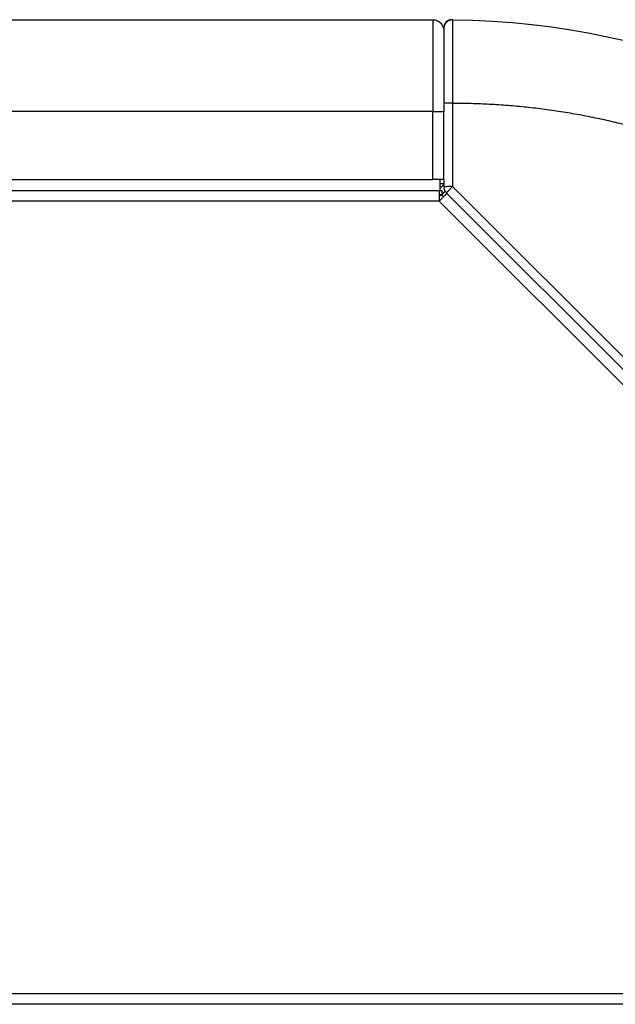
# Model space of a CAD drawing. Header units: millimetres. Extents: x 226 to 1023, y 71 to 732.
# Tile 92 of 110: x 995 to 1009, y 565 to 587. Entities that reach past the tile are written whole.
import ezdxf

# ---------------------------------------------------------------- set-up
doc = ezdxf.new("R2010")
doc.units = ezdxf.units.MM
doc.layers.add('1', color=7, linetype='CONTINUOUS', true_color=0xffffff)

msp = doc.modelspace()

# ---------------------------------------------------------------- linework, layer by layer
at = {"layer": '1', "color": 7, "linetype": 'Continuous'}
for p, q in [((971.019, 587.227), (1004.419, 587.227)), ((1004.669, 587.026), (1004.669, 587.046)), ((1004.669, 587.032), (1004.669, 587.029)), ((1004.669, 587.029), (1004.669, 587.025)), ((1004.871, 587.225), (1004.871, 587.224)), ((1004.669, 587.023), (1004.669, 587.024)), ((1004.669, 585.576), (1004.669, 585.127)), ((1004.669, 583.577), (1004.669, 585.127)), ((1004.589, 583.577), (1004.419, 583.577)), ((1004.589, 583.327), (1004.589, 583.577)), ((1004.669, 583.477), (1004.589, 583.477)), ((1004.589, 583.376), (1004.669, 583.457)), ((1004.669, 583.577), (1004.669, 583.409)), ((970.819, 583.327), (1004.566, 583.327)), ((970.849, 583.327), (1004.589, 583.327)), ((1004.566, 583.327), (1004.628, 583.327)), ((1004.566, 583.327), (1004.566, 583.077)), ((1004.742, 583.253), (1004.566, 583.077)), ((1004.566, 583.18), (1004.613, 583.227)), ((1004.628, 583.227), (1004.566, 583.227)), ((1004.628, 583.327), (1004.628, 583.227)), ((1004.628, 583.241), (1004.697, 583.308)), ((1004.628, 583.226), (1004.699, 583.297)), ((1004.628, 583.226), (1004.672, 583.183)), ((1004.699, 583.297), (1004.742, 583.253)), ((1004.728, 583.268), (1004.743, 583.253)), ((1004.742, 583.253), (1018.696, 569.3)), ((1018.519, 564.727), (970.819, 564.727))]:
    msp.add_line(p, q, dxfattribs=at)
at = {"layer": '1', "color": 252, "linetype": 'Continuous'}
for p, q in [((1004.419, 587.227), (1004.419, 585.127)), ((1004.67, 587.046), (1004.669, 587.046)), ((1004.851, 587.225), (1004.851, 587.226)), ((1004.871, 587.223), (1004.871, 587.225)), ((1004.872, 585.321), (1004.872, 583.412)), ((1004.419, 585.127), (971.019, 585.127)), ((1004.419, 585.127), (1004.669, 585.127)), ((1004.419, 583.577), (1004.419, 585.127)), ((971.019, 583.577), (1004.419, 583.577)), ((1004.872, 583.412), (1004.728, 583.268)), ((1004.872, 583.412), (1018.855, 569.429)), ((1004.566, 583.077), (970.919, 583.077)), ((1018.519, 569.123), (1004.566, 583.077)), ((970.919, 564.977), (1018.519, 564.977))]:
    msp.add_line(p, q, dxfattribs=at)
at = {"layer": '1', "color": 7, "linetype": 'Continuous', "extrusion": (0, 0, -1)}
for centre, radius, start, end in [((-1004.419, 586.977), 0.25, 90, 180), ((-1004.669, 569.227), 18, 90.5788, 90.637), ((-1004.669, 569.227), 18, 90.6438, 179.4212)]:
    msp.add_arc(centre, radius, start, end, dxfattribs=at)
at = {"layer": '1', "color": 7, "linetype": 'Continuous'}
for centre, radius, start, end in [((1004.849, 587.046), 0.18, 89.4212, 180), ((1004.869, 583.409), 0.2, 180, 225)]:
    msp.add_arc(centre, radius, start, end, dxfattribs=at)
at = {"layer": '1', "color": 252, "linetype": 'Continuous'}
msp.add_ellipse((1004.869, 583.409), major_axis=(-0.2, 0), ratio=0.012342, start_param=4.700048, end_param=6.283185, dxfattribs=at)
at = {"layer": '1', "color": 7, "linetype": 'Continuous'}
for points, knots in [([(1004.871, 587.223), (1004.862, 587.224), (1004.843, 587.223), (1004.816, 587.217), (1004.791, 587.208), (1004.77, 587.198), (1004.753, 587.187), (1004.739, 587.176), (1004.727, 587.165), (1004.715, 587.151), (1004.703, 587.135), (1004.691, 587.116), (1004.683, 587.098), (1004.678, 587.082), (1004.675, 587.07), (1004.673, 587.06), (1004.671, 587.051), (1004.67, 587.041), (1004.669, 587.034), (1004.669, 587.03)], [0, 0, 0, 0, 0.090185, 0.180859, 0.263914, 0.337781, 0.40136, 0.454334, 0.504993, 0.556836, 0.627469, 0.699395, 0.768628, 0.815897, 0.859216, 0.881181, 0.910901, 0.950348, 1, 1, 1, 1]), ([(1004.67, 587.046), (1004.67, 587.045), (1004.67, 587.038), (1004.669, 587.031), (1004.669, 587.025)], [0, 0, 0, 0, 0.159639, 1, 1, 1, 1]), ([(1004.871, 587.225), (1004.866, 587.225), (1004.848, 587.225), (1004.813, 587.219), (1004.769, 587.201), (1004.727, 587.169), (1004.694, 587.127), (1004.68, 587.092), (1004.675, 587.072), (1004.674, 587.069)], [0, 0, 0, 0, 0.064465, 0.193395, 0.386789, 0.580184, 0.773579, 0.966974, 1, 1, 1, 1]), ([(1004.669, 587.022), (1004.669, 587.02), (1004.669, 587.016), (1004.669, 587.006), (1004.669, 586.994), (1004.669, 586.981), (1004.669, 586.967), (1004.669, 586.952), (1004.669, 586.937), (1004.669, 586.921), (1004.669, 586.903), (1004.669, 586.885), (1004.669, 586.862), (1004.669, 586.835), (1004.669, 586.803), (1004.669, 586.768), (1004.669, 586.729), (1004.669, 586.69), (1004.669, 586.652), (1004.669, 586.616), (1004.669, 586.581), (1004.669, 586.546), (1004.669, 586.509), (1004.669, 586.471), (1004.669, 586.431), (1004.669, 586.394), (1004.669, 586.359), (1004.669, 586.332), (1004.669, 586.311), (1004.669, 586.294), (1004.669, 586.275), (1004.669, 586.254), (1004.669, 586.231), (1004.669, 586.205), (1004.669, 586.175), (1004.669, 586.14), (1004.669, 586.101), (1004.669, 586.058), (1004.669, 586.011), (1004.67, 585.96), (1004.67, 585.905), (1004.67, 585.849), (1004.67, 585.791), (1004.67, 585.733), (1004.67, 585.672), (1004.67, 585.607), (1004.67, 585.539), (1004.67, 585.468), (1004.67, 585.394), (1004.67, 585.344), (1004.67, 585.318)], [0, 0, 0, 0, 0.026804, 0.052486, 0.077047, 0.100488, 0.122811, 0.144017, 0.162987, 0.181261, 0.199926, 0.219083, 0.238733, 0.264455, 0.290979, 0.318306, 0.34644, 0.375383, 0.39858, 0.420976, 0.442256, 0.462417, 0.481458, 0.504068, 0.52486, 0.543829, 0.560975, 0.576296, 0.584096, 0.591833, 0.60061, 0.610462, 0.62139, 0.633394, 0.646475, 0.662646, 0.68021, 0.699165, 0.719515, 0.741259, 0.764399, 0.788937, 0.811555, 0.835244, 0.860008, 0.885848, 0.912767, 0.940768, 0.969848, 1, 1, 1, 1])]:
    msp.add_open_spline(points, degree=3, knots=knots, dxfattribs=at)
at = {"layer": '1', "color": 252, "linetype": 'Continuous'}
for points in [[(1004.669, 587.025), (1004.669, 587.025), (1004.669, 587.014), (1004.669, 586.962), (1004.669, 586.877), (1004.669, 586.76), (1004.669, 586.614), (1004.669, 586.441), (1004.669, 586.246), (1004.669, 586.031), (1004.669, 585.801), (1004.669, 585.561), (1004.669, 585.4), (1004.669, 585.318)], [(1004.872, 585.321), (1005.012, 585.321), (1005.294, 585.317), (1005.716, 585.301), (1006.137, 585.274), (1006.558, 585.235), (1006.978, 585.185), (1007.397, 585.123), (1007.813, 585.051), (1008.228, 584.967), (1008.641, 584.873), (1009.05, 584.767), (1009.458, 584.65), (1009.861, 584.523), (1010.262, 584.385), (1010.658, 584.236), (1011.051, 584.076), (1011.439, 583.907), (1011.823, 583.726), (1012.202, 583.536), (1012.575, 583.336), (1012.944, 583.125), (1013.306, 582.905), (1013.662, 582.675), (1014.013, 582.436), (1014.356, 582.188), (1014.694, 581.93), (1015.024, 581.663), (1015.346, 581.388), (1015.662, 581.104), (1015.969, 580.812), (1016.269, 580.512), (1016.561, 580.204), (1016.844, 579.888), (1017.119, 579.565), (1017.385, 579.235), (1017.642, 578.897), (1017.89, 578.553), (1018.129, 578.203), (1018.359, 577.846), (1018.578, 577.483), (1018.788, 577.115), (1018.988, 576.741), (1019.178, 576.362), (1019.358, 575.978), (1019.527, 575.59), (1019.686, 575.197), (1019.834, 574.8), (1019.972, 574.399), (1020.099, 573.995), (1020.215, 573.588), (1020.32, 573.178), (1020.414, 572.766), (1020.497, 572.351), (1020.569, 571.934), (1020.63, 571.515), (1020.679, 571.095), (1020.718, 570.675), (1020.745, 570.253), (1020.761, 569.831), (1020.764, 569.549), (1020.763, 569.409)]]:
    msp.add_open_spline(points, degree=3, dxfattribs=at)
for points, knots in [([(1004.871, 587.224), (1004.871, 587.222), (1004.871, 587.216), (1004.871, 587.183), (1004.871, 587.125), (1004.871, 587.043), (1004.871, 586.939), (1004.872, 586.815), (1004.872, 586.652), (1004.872, 586.43), (1004.872, 586.124), (1004.872, 585.746), (1004.872, 585.466), (1004.872, 585.321)], [0, 0, 0, 0, 0.052927, 0.124846, 0.197887, 0.271582, 0.345436, 0.418947, 0.491626, 0.594231, 0.715785, 0.852815, 1, 1, 1, 1]), ([(1004.872, 585.321), (1004.819, 585.321), (1004.766, 585.32), (1004.695, 585.319), (1004.674, 585.319), (1004.67, 585.318)], [0, 0, 0, 0, 0.528258, 0.528258, 1, 1, 1, 1])]:
    msp.add_open_spline(points, degree=3, knots=knots, dxfattribs=at)
at = {"layer": '1', "color": 7, "linetype": 'Continuous'}
for points, degree in [([(1004.669, 587.022), (1004.669, 587.024), (1004.669, 587.022)], 2), ([(1004.669, 583.577), (1004.669, 583.577), (1004.64, 583.577), (1004.589, 583.577)], 3)]:
    msp.add_open_spline(points, degree=degree, dxfattribs=at)

doc.saveas('drawing.dxf')
